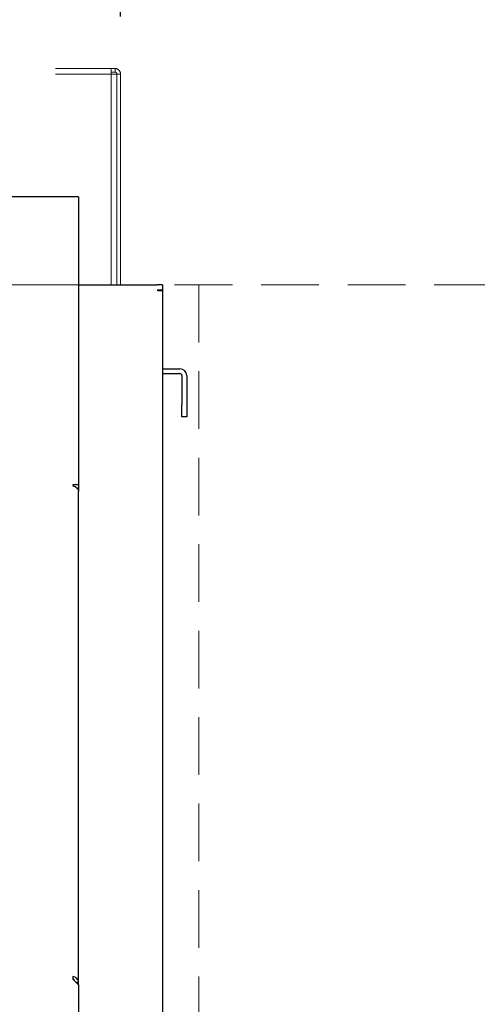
# Model space of a CAD drawing. Header units: inches. Extents: x 35 to 165, y 14 to 115.
# Tile 11 of 48: x 77.45 to 82.21, y 34.53 to 44.77. Entities that reach past the tile are written whole.
import ezdxf

# ---------------------------------------------------------------- set-up
doc = ezdxf.new("R2010")
doc.units = ezdxf.units.IN
doc.header["$LTSCALE"] = 12
doc.header["$MEASUREMENT"] = 0
doc.linetypes.add('HIDDEN', pattern=[0.075, 0.05, -0.025])
doc.linetypes.add('PHANTOM', pattern=[0.5, 0.25, -0.05, 0.05, -0.05, 0.05, -0.05])
doc.layers.add('FORMAT', color=7, linetype='Continuous')
doc.styles.add('SLDTEXTSTYLE0', font='TXT', dxfattribs={"width": 0.75})
doc.dimstyles.new('SLDDIMSTYLE1', dxfattribs={"dimtxt": 1.17, "dimasz": 1.56, "dimexe": 0, "dimexo": 0.0625, "dimgap": 0.2925, "dimtad": 0, "dimtih": 1, "dimtoh": 1, "dimdec": 3, "dimrnd": 1e-09, "dimzin": 12, "dimdsep": 46, "dimlunit": 5, "dimtxsty": 'SLDTEXTSTYLE0', "dimsah": 1, "dimcen": 0.09, "dimadec": 0, "dimazin": 3, "dimtfac": 1, "dimtdec": 3, "dimtofl": 0, "dimtmove": 0, "dimatfit": 3, "dimfxl": 1, "dimfrac": 2, "dimtolj": 1, "dimtzin": 12, "dimarcsym": 0})

# ---------------------------------------------------------------- blocks, each defined once
blk = doc.blocks.new('_D_5')
at = {"layer": 'FORMAT'}
for p, q in [((56.125, 44.806), (56.125, 50.286)), ((78.5, 44.806), (78.5, 50.286)), ((56.125, 48.786), (66.203, 48.786)), ((78.5, 48.786), (68.422, 48.786))]:
    blk.add_line(p, q, dxfattribs=at)
for points in [[(56.125, 48.786), (57.685, 48.546), (57.685, 49.026)], [(78.5, 48.786), (76.94, 49.026), (76.94, 48.546)]]:
    blk.add_solid(points, dxfattribs=at)
at = {"layer": 'FORMAT', "insert": (66.423, 49.348), "char_height": 1.17, "attachment_point": 1, "style": 'SLDTEXTSTYLE0'}
blk.add_mtext('9B', dxfattribs=at)

msp = doc.modelspace()

# ---------------------------------------------------------------- linework, layer by layer
at = {"color": 7, "linetype": 'Continuous', "lineweight": 25}
for p, q in [((78.0628, 42.9281), (56.5628, 42.9281)), ((78.0628, 42.9281), (78.0628, 42.8691)), ((78.0628, 42.8691), (78.0628, 39.9334)), ((78.0628, 42.0141), (78.8798, 42.0141)), ((78.9378, 42.0141), (78.8798, 42.0141)), ((78.9378, 42.0141), (78.9378, 41.9561)), ((78.9378, 41.9561), (78.8798, 41.9561)), ((78.9378, 41.9525), (78.9378, 41.9561)), ((78.9378, 41.9525), (78.9378, 30.7641)), ((78.9378, 41.1391), (79.1178, 41.1391)), ((78.9378, 41.0891), (79.1178, 41.0891)), ((79.1378, 41.0691), (79.1378, 40.7641)), ((79.1878, 41.0691), (79.1878, 40.7641)), ((79.1378, 40.6391), (79.1378, 40.7641)), ((79.1878, 40.7641), (79.1878, 40.6391)), ((79.1878, 40.6391), (79.1378, 40.6391)), ((78.0038, 39.9334), (78.0038, 39.9234)), ((78.0628, 39.9334), (78.0038, 39.9334)), ((78.0628, 39.9334), (78.0628, 39.8639)), ((78.0628, 34.7573), (78.0628, 39.8639)), ((78.0038, 34.8168), (78.0038, 34.7873)), ((78.0628, 34.7283), (78.0038, 34.7873)), ((78.0338, 34.7573), (78.0628, 34.7573)), ((78.0628, 34.7283), (78.0628, 34.7573)), ((78.0628, 34.7283), (78.0628, 33.9871))]:
    msp.add_line(p, q, dxfattribs=at)
for radius, start in [(0.07, 0), (0.02, 360)]:
    msp.add_arc((79.1178, 41.0691), radius, start, 90, dxfattribs=at)
for points in [[(78.8798, 41.9561), (78.8874, 41.9558), (78.9026, 41.9552), (78.9218, 41.9543), (78.9352, 41.9534), (78.937, 41.9528), (78.9378, 41.9525)], [(78.0038, 39.9234), (78.0116, 39.9205), (78.027, 39.9146), (78.0465, 39.9003), (78.0602, 39.883), (78.062, 39.8703), (78.0628, 39.8639)], [(78.0628, 34.7573), (78.062, 34.7636), (78.0602, 34.7764), (78.0465, 34.7936), (78.027, 34.8079), (78.0116, 34.8138), (78.0038, 34.8168)]]:
    msp.add_open_spline(points, degree=3, dxfattribs=at)
msp.add_open_spline([(78.0222, 34.7689), (78.021, 34.7724), (78.0184, 34.7796), (78.0117, 34.7893), (78.0065, 34.7946), (78.0038, 34.7973)], degree=3, knots=[0, 0, 0, 0, 0.32648214, 0.66324107, 1, 1, 1, 1], dxfattribs=at)
at = {"layer": 'FORMAT', "linetype": 'PHANTOM', "lineweight": 18}
for p, q in [((56.2233, 44.2641), (78.4023, 44.2641)), ((78.4023, 44.2061), (78.4023, 44.2641)), ((78.4023, 44.2641), (78.4423, 44.2641)), ((78.4423, 44.2261), (78.4423, 44.2641)), ((56.2233, 44.2061), (78.4023, 44.2061)), ((78.4023, 44.2261), (78.4423, 44.2261)), ((78.4023, 42.0141), (78.4023, 44.2061)), ((78.4023, 44.2061), (78.4603, 44.2061)), ((78.4603, 44.2061), (78.4603, 42.0141)), ((78.4623, 44.2061), (78.5003, 44.2061)), ((78.4623, 42.0141), (78.4623, 44.2061)), ((78.5003, 42.0141), (78.5003, 44.2061)), ((78.4023, 42.0141), (56.2233, 42.0141)), ((78.4603, 42.0141), (78.4023, 42.0141)), ((78.4623, 42.0141), (78.4603, 42.0141)), ((78.5003, 42.0141), (78.4623, 42.0141))]:
    msp.add_line(p, q, dxfattribs=at)
at = {"layer": 'FORMAT', "linetype": 'HIDDEN', "lineweight": 18}
for p, q in [((38.5628, 42.0141), (94.2484, 42.0141)), ((79.3128, 42.0141), (79.3128, 30.7641))]:
    msp.add_line(p, q, dxfattribs=at)
at = {"layer": 'FORMAT', "linetype": 'PHANTOM', "lineweight": 18}
for centre, radius, start, end in [((78.4423, 44.2061), 0.058, 0, 90), ((78.4423, 44.2061), 0.02, 0, 90), ((78.4216, 42.6746), 0.0407, 341.97256, 0)]:
    msp.add_arc(centre, radius, start, end, dxfattribs=at)

# ---------------------------------------------------------------- dimensions: what is measured, and where the dimension line sits
at = {"layer": 'FORMAT'}
dim = msp.add_linear_dim(base=(78.5003, 48.7857), p1=(56.1253, 44.2061), p2=(78.5003, 44.2061), text='9B', dimstyle='SLDDIMSTYLE1', dxfattribs=at)
dim.commit()
dim.dimension.update_dxf_attribs({"geometry": '_D_5', "text_midpoint": (67.3128, 48.7857), "dimtype": 160})

doc.saveas('drawing.dxf')
